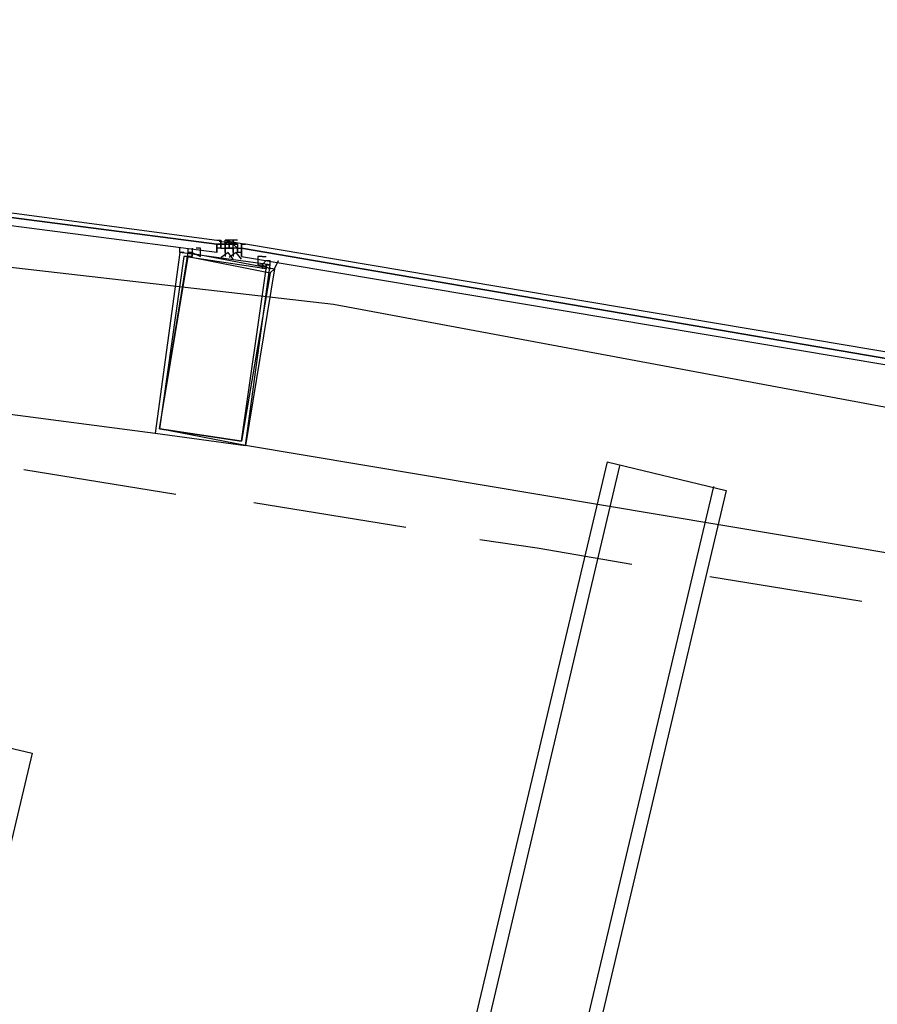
# Model space of a CAD drawing. Header units: feet. Extents: x -79 to 198, y -22 to 181.
# Tile 184 of 203: x 103.01 to 105.8, y 150.46 to 153.65. Entities that reach past the tile are written whole.
import ezdxf

# ---------------------------------------------------------------- set-up
doc = ezdxf.new("R2010")
doc.units = ezdxf.units.FT
doc.layers.add('A-AREA-UNIDAD', color=30, linetype='CONTINUOUS')
doc.layers.add('A-LINEA', color=7, linetype='CONTINUOUS')

msp = doc.modelspace()

# ---------------------------------------------------------------- linework, layer by layer
at = {"layer": 'A-AREA-UNIDAD'}
msp.add_lwpolyline([(137.36, 123.1644), (136.128, 134.3822), (134.72, 143.2533), (134.08, 143.3422), (134, 143.5378), (131.2, 144.8178), (130.4, 144.9422), (130.112, 145.2978), (127.28, 146.4533), (126.672, 146.4889), (126.56, 146.7378), (123.648, 147.8222), (122.912, 147.8933), (122.848, 148.0889), (115.968, 150.2222), (115.2, 150.2578), (115.168, 150.4178), (111.968, 151.2178), (111.328, 151.2178), (111.28, 151.3778), (104.032, 152.7289), (95.968, 153.6533), (95.872, 153.1022), (92.4, 153.2622)], dxfattribs=at)
at = {"layer": 'A-LINEA'}
for p, q in [((103.56, 152.9244), (103.56, 152.9244)), ((103.6533, 152.9244), (103.6533, 152.9244)), ((103.6533, 152.9244), (103.6533, 152.9111)), ((103.6607, 152.9339), (103.7182, 152.9264)), ((103.6667, 152.9378), (103.6667, 152.9378)), ((103.6667, 152.9378), (103.6667, 152.9378)), ((103.6667, 152.9378), (103.6667, 152.9378)), ((103.6667, 152.9244), (103.6667, 152.9378)), ((103.6667, 152.9378), (103.6667, 152.9378)), ((103.6667, 152.9378), (103.6667, 152.9378)), ((103.6667, 152.9378), (103.6667, 152.9378)), ((103.6667, 152.9378), (103.6667, 152.9378)), ((103.6667, 152.9244), (103.6667, 152.9378)), ((103.6667, 152.9378), (103.6667, 152.9378)), ((103.6667, 152.9378), (103.6667, 152.9378)), ((103.6667, 152.9244), (103.6667, 152.9378)), ((103.6667, 152.9244), (103.6667, 152.9378)), ((103.6667, 152.9378), (103.6667, 152.9378)), ((103.6667, 152.9378), (103.6667, 152.9378)), ((103.6667, 152.9378), (103.6667, 152.9378)), ((103.6667, 152.9378), (103.6667, 152.9378)), ((103.6667, 152.9378), (103.6667, 152.9378)), ((103.6667, 152.9378), (103.6667, 152.9244)), ((103.6667, 152.9378), (103.6667, 152.9378)), ((103.6667, 152.9244), (103.6667, 152.9244)), ((103.6667, 152.9244), (103.6667, 152.9244)), ((103.6667, 152.9244), (103.6667, 152.9244)), ((103.6667, 152.9244), (103.6667, 152.9244)), ((103.6667, 152.9244), (103.6667, 152.9244)), ((103.6667, 152.9244), (103.6667, 152.9244)), ((103.6667, 152.9244), (103.6667, 152.9244)), ((103.6667, 152.9244), (103.6667, 152.9244)), ((103.6667, 152.9244), (103.6667, 152.9244)), ((103.6667, 152.9244), (103.6667, 152.9244)), ((103.6667, 152.9244), (103.6667, 152.9244)), ((103.6667, 152.9244), (103.6667, 152.9244)), ((103.68, 152.9244), (103.6667, 152.9244)), ((103.6667, 152.9244), (103.6667, 152.9244)), ((103.6667, 152.9244), (103.68, 152.9244)), ((103.6667, 152.9244), (103.6667, 152.9244)), ((103.6667, 152.9244), (103.6667, 152.9244)), ((103.6667, 152.9244), (103.6667, 152.9244)), ((103.6667, 152.9244), (103.6667, 152.9244)), ((103.6667, 152.9111), (103.6667, 152.9244)), ((103.6667, 152.9244), (103.6667, 152.9244)), ((103.6667, 152.9244), (103.6667, 152.9244)), ((103.6667, 152.9244), (103.6667, 152.9244)), ((103.6667, 152.9244), (103.6667, 152.9244)), ((103.68, 152.9378), (103.6933, 152.9378)), ((103.68, 152.9378), (103.6933, 152.9378)), ((103.68, 152.9378), (103.68, 152.9378)), ((103.6933, 152.9378), (103.68, 152.9378)), ((103.68, 152.9378), (103.68, 152.9378)), ((103.68, 152.9378), (103.68, 152.9378)), ((103.68, 152.9378), (103.68, 152.9378)), ((103.68, 152.9378), (103.68, 152.9378)), ((103.68, 152.9378), (103.68, 152.9378)), ((103.68, 152.9378), (103.68, 152.9378)), ((103.68, 152.9378), (103.68, 152.9378)), ((103.68, 152.9378), (103.68, 152.9378)), ((103.68, 152.9244), (103.68, 152.9378)), ((103.68, 152.9244), (103.68, 152.9244)), ((103.68, 152.9244), (103.68, 152.9244)), ((103.68, 152.9111), (103.68, 152.9244)), ((103.68, 152.9244), (103.68, 152.9244)), ((103.68, 152.9244), (103.68, 152.9244)), ((103.68, 152.9244), (103.68, 152.9244)), ((103.68, 152.9244), (103.68, 152.9244)), ((103.68, 152.9244), (103.68, 152.9244)), ((103.6933, 152.9244), (103.68, 152.9244)), ((103.6933, 152.9244), (103.68, 152.9244)), ((103.68, 152.9244), (103.68, 152.9244)), ((103.68, 152.9244), (103.68, 152.9244)), ((103.68, 152.9244), (103.68, 152.9244)), ((103.68, 152.9244), (103.68, 152.9244)), ((103.68, 152.9244), (103.68, 152.9244)), ((103.68, 152.9244), (103.68, 152.9244)), ((103.68, 152.9244), (103.68, 152.9244)), ((103.68, 152.9244), (103.68, 152.9244)), ((103.68, 152.9244), (103.68, 152.9244)), ((103.68, 152.9244), (103.68, 152.9244)), ((103.6933, 152.9244), (103.68, 152.9244)), ((103.68, 152.9244), (103.68, 152.9244)), ((103.68, 152.9244), (103.68, 152.9244)), ((103.68, 152.9244), (103.68, 152.9244)), ((103.68, 152.9244), (103.68, 152.9244)), ((103.68, 152.9244), (103.68, 152.9244)), ((103.68, 152.9111), (103.68, 152.9244)), ((103.68, 152.9244), (103.68, 152.9244)), ((103.68, 152.9244), (103.68, 152.9244)), ((103.68, 152.9244), (103.68, 152.9244)), ((103.68, 152.9244), (103.68, 152.9244)), ((103.68, 152.9244), (103.68, 152.9244)), ((103.6933, 152.9244), (103.68, 152.9244)), ((103.68, 152.9244), (103.68, 152.9244)), ((103.68, 152.9244), (103.68, 152.9244)), ((103.68, 152.9244), (103.68, 152.9244)), ((103.68, 152.9244), (103.68, 152.9244)), ((103.68, 152.9244), (103.6933, 152.9244)), ((103.68, 152.9244), (103.6933, 152.9244)), ((103.68, 152.9244), (103.6933, 152.9244)), ((103.6844, 152.9354), (103.7416, 152.9257)), ((103.6933, 152.9378), (103.6933, 152.9378)), ((103.6933, 152.9378), (103.6933, 152.9378)), ((103.6933, 152.9378), (103.6933, 152.9378)), ((103.6933, 152.9378), (103.6933, 152.9378)), ((103.6933, 152.9378), (103.6933, 152.9378)), ((103.6933, 152.9378), (103.6933, 152.9378)), ((103.6933, 152.9378), (103.6933, 152.9378)), ((103.6933, 152.9378), (103.6933, 152.9378)), ((103.6933, 152.9378), (103.6933, 152.9244)), ((103.6933, 152.9378), (103.6933, 152.9378)), ((103.7067, 152.9378), (103.6933, 152.9378)), ((103.6933, 152.9378), (103.6933, 152.9378)), ((103.6933, 152.9244), (103.6933, 152.9378)), ((103.6933, 152.9244), (103.6933, 152.9378)), ((103.6933, 152.9378), (103.6933, 152.9378)), ((103.6933, 152.9378), (103.6933, 152.9378)), ((103.6933, 152.9378), (103.6933, 152.9244)), ((103.6933, 152.9378), (103.6933, 152.9378)), ((103.6933, 152.9378), (103.6933, 152.9244)), ((103.6933, 152.9378), (103.6933, 152.9378)), ((103.6933, 152.9378), (103.6933, 152.9378)), ((103.6933, 152.9378), (103.6933, 152.9244)), ((103.6933, 152.9244), (103.6933, 152.9244)), ((103.6933, 152.9244), (103.6933, 152.9244)), ((103.6933, 152.9244), (103.6933, 152.9244)), ((103.6933, 152.9244), (103.6933, 152.9244)), ((103.6933, 152.9244), (103.6933, 152.9244)), ((103.6933, 152.9244), (103.6933, 152.9244)), ((103.6933, 152.9244), (103.6933, 152.9244)), ((103.6933, 152.9244), (103.6933, 152.9244)), ((103.6933, 152.9244), (103.6933, 152.9244)), ((103.6933, 152.9244), (103.6933, 152.9244)), ((103.6933, 152.9244), (103.6933, 152.9244)), ((103.6933, 152.9244), (103.6933, 152.9244)), ((103.6933, 152.9244), (103.6933, 152.9244)), ((103.6933, 152.9244), (103.6933, 152.9244)), ((103.6933, 152.9244), (103.6933, 152.9244)), ((103.6933, 152.9244), (103.6933, 152.9244)), ((103.6933, 152.9244), (103.6933, 152.9244)), ((103.6933, 152.9244), (103.6933, 152.9244)), ((103.6933, 152.9244), (103.6933, 152.9244)), ((103.6933, 152.9244), (103.6933, 152.9244)), ((103.6933, 152.9244), (103.6933, 152.9111)), ((103.6933, 152.9244), (103.6933, 152.9244)), ((103.6933, 152.9244), (103.6933, 152.9244)), ((103.6933, 152.9244), (103.6933, 152.9244)), ((103.6933, 152.9244), (103.6933, 152.9244)), ((103.6933, 152.9244), (103.6933, 152.9244)), ((103.6933, 152.9244), (103.6933, 152.9244)), ((103.6933, 152.9244), (103.6933, 152.9244)), ((103.6933, 152.9244), (103.6933, 152.9244)), ((103.6933, 152.9111), (103.6933, 152.9244)), ((103.6933, 152.9244), (103.6933, 152.9244)), ((103.6933, 152.9244), (103.6933, 152.9244)), ((103.6933, 152.9244), (103.6933, 152.9244)), ((103.6933, 152.9244), (103.6933, 152.9244)), ((103.6933, 152.9244), (103.6933, 152.9244)), ((103.7067, 152.9244), (103.6933, 152.9244)), ((103.6933, 152.9244), (103.6933, 152.9244)), ((103.7067, 152.9244), (103.6933, 152.9244)), ((103.6933, 152.9244), (103.6933, 152.9244)), ((103.6933, 152.9244), (103.6933, 152.9244)), ((103.6933, 152.9244), (103.6933, 152.9244)), ((103.6933, 152.9244), (103.6933, 152.9244)), ((103.6933, 152.9244), (103.7067, 152.9244)), ((103.6933, 152.9244), (103.6933, 152.9244)), ((103.6933, 152.9244), (103.6933, 152.9244)), ((103.6933, 152.9244), (103.6933, 152.9244)), ((103.6933, 152.9244), (103.6933, 152.9244)), ((103.6933, 152.9244), (103.6933, 152.9244)), ((103.6933, 152.9244), (103.6933, 152.9244)), ((103.6933, 152.9111), (103.6933, 152.9244)), ((103.7067, 152.9378), (103.7067, 152.9378)), ((103.7067, 152.9378), (103.7067, 152.9378)), ((103.7067, 152.9378), (103.7067, 152.9378)), ((103.7067, 152.9378), (103.7067, 152.9378)), ((103.7067, 152.9378), (103.7067, 152.9378)), ((103.7067, 152.9244), (103.7067, 152.9378)), ((103.7067, 152.9378), (103.7067, 152.9378)), ((103.7067, 152.9378), (103.7067, 152.9378)), ((103.7067, 152.9378), (103.7067, 152.9378)), ((103.72, 152.9378), (103.7067, 152.9378)), ((103.7067, 152.9244), (103.7067, 152.9244)), ((103.7067, 152.9244), (103.7067, 152.9244)), ((103.7067, 152.9244), (103.7067, 152.9244)), ((103.7067, 152.9244), (103.72, 152.9244)), ((103.7067, 152.9244), (103.7067, 152.9244)), ((103.7067, 152.9244), (103.7067, 152.9244)), ((103.7067, 152.9111), (103.7067, 152.9244)), ((103.7067, 152.9244), (103.7067, 152.9244)), ((103.7067, 152.9244), (103.7067, 152.9244)), ((103.7067, 152.9244), (103.7067, 152.9244)), ((103.7067, 152.9244), (103.72, 152.9244)), ((103.7067, 152.9244), (103.72, 152.9244)), ((103.7067, 152.9244), (103.7067, 152.9244)), ((103.7067, 152.9244), (103.7067, 152.9244)), ((103.7067, 152.9244), (103.7067, 152.9244)), ((103.7067, 152.9244), (103.7067, 152.9244)), ((103.7067, 152.9244), (103.7067, 152.9244)), ((103.7067, 152.9244), (103.7067, 152.9244)), ((103.7067, 152.9244), (103.7067, 152.9244)), ((103.7067, 152.9244), (103.7067, 152.9244)), ((103.7067, 152.9244), (103.7067, 152.9244)), ((103.7067, 152.9244), (103.7067, 152.9244)), ((103.7067, 152.9244), (103.7067, 152.9244)), ((103.7067, 152.9244), (103.7067, 152.9244)), ((103.7067, 152.9244), (103.7067, 152.9244)), ((103.72, 152.9244), (103.7067, 152.9244)), ((103.7067, 152.9244), (103.7067, 152.9244)), ((103.7067, 152.9244), (103.7067, 152.9244)), ((103.7067, 152.9111), (103.7067, 152.9244)), ((103.72, 152.9244), (103.7067, 152.9244)), ((103.7067, 152.9244), (103.7067, 152.9244)), ((103.7067, 152.9244), (103.7067, 152.9244)), ((103.7067, 152.9111), (103.7067, 152.9244)), ((103.7067, 152.9111), (103.7067, 152.9244)), ((103.7067, 152.9244), (103.7067, 152.9244)), ((103.7067, 152.9244), (103.7067, 152.9244)), ((103.7067, 152.9244), (103.7067, 152.9244)), ((103.7067, 152.9111), (103.7067, 152.9244)), ((103.7067, 152.9111), (103.7067, 152.9244)), ((103.7067, 152.9244), (103.7067, 152.9244)), ((103.7067, 152.9244), (103.7067, 152.9244)), ((103.7067, 152.9244), (103.7067, 152.9244)), ((103.7067, 152.9244), (103.7067, 152.9244)), ((103.7067, 152.9244), (103.7067, 152.9244)), ((103.7067, 152.9244), (103.7067, 152.9244)), ((103.7067, 152.9244), (103.7067, 152.9244)), ((103.7067, 152.9244), (103.7067, 152.9244)), ((103.7067, 152.9244), (103.7067, 152.9244)), ((103.7067, 152.9244), (103.7067, 152.9244)), ((103.7067, 152.9244), (103.7067, 152.9244)), ((103.7067, 152.9244), (103.7067, 152.9244)), ((103.7067, 152.9244), (103.7067, 152.9244)), ((103.7067, 152.9244), (103.7067, 152.9244)), ((103.7067, 152.9244), (103.7067, 152.9244)), ((103.7067, 152.9244), (103.7067, 152.9244)), ((103.7067, 152.9244), (103.7067, 152.9244)), ((103.7067, 152.9244), (103.7067, 152.9244)), ((103.72, 152.9244), (103.72, 152.9244)), ((103.72, 152.9244), (103.72, 152.9244)), ((103.72, 152.9244), (103.72, 152.9244)), ((103.72, 152.9244), (103.72, 152.9244)), ((103.72, 152.9244), (103.72, 152.9244)), ((103.72, 152.9244), (103.72, 152.9244)), ((103.72, 152.9244), (103.72, 152.9244)), ((103.72, 152.9244), (103.72, 152.9244)), ((103.72, 152.9244), (103.72, 152.9244)), ((103.72, 152.9244), (103.72, 152.9244)), ((103.72, 152.9244), (103.72, 152.9244)), ((103.72, 152.9244), (103.72, 152.9244)), ((103.72, 152.9244), (103.72, 152.9244)), ((103.72, 152.9244), (103.72, 152.9244)), ((103.72, 152.9244), (103.72, 152.9111)), ((103.72, 152.9244), (103.72, 152.9244)), ((103.72, 152.9244), (103.72, 152.9244)), ((103.7333, 152.9244), (103.7333, 152.9244)), ((103.7333, 152.9244), (103.7333, 152.9244)), ((103.7333, 152.9244), (103.7333, 152.9244)), ((103.7333, 152.9244), (103.7333, 152.9244)), ((103.7333, 152.9244), (103.7333, 152.9244)), ((103.7333, 152.9244), (103.7333, 152.9244)), ((103.7333, 152.9244), (103.7333, 152.9244)), ((103.7333, 152.9244), (103.7333, 152.9244)), ((103.7333, 152.9244), (103.7333, 152.9244)), ((103.7333, 152.9244), (103.7333, 152.9244)), ((103.7333, 152.9244), (103.7333, 152.9244)), ((103.7333, 152.9244), (103.7333, 152.9244)), ((103.7333, 152.9244), (103.7333, 152.9244)), ((103.7333, 152.9111), (103.7333, 152.9244)), ((103.7333, 152.9111), (103.7333, 152.9244)), ((103.7333, 152.9244), (103.7333, 152.9244)), ((103.7333, 152.9244), (103.7333, 152.9244)), ((103.7333, 152.9244), (103.7333, 152.9244)), ((103.7333, 152.9244), (103.7333, 152.9244)), ((103.7333, 152.9244), (103.7333, 152.9244)), ((103.7333, 152.9244), (103.7333, 152.9244)), ((103.7333, 152.9244), (103.7333, 152.9244)), ((103.56, 152.9111), (103.56, 152.9111)), ((103.56, 152.9111), (103.56, 152.9111)), ((103.5867, 152.9111), (103.5867, 152.9111)), ((103.6667, 152.9111), (103.6533, 152.9111)), ((103.6533, 152.9111), (103.6533, 152.9111)), ((103.6667, 152.9111), (103.6533, 152.9111)), ((103.6533, 152.8978), (103.6533, 152.8978)), ((103.6533, 152.8978), (103.6533, 152.8978)), ((103.6533, 152.8978), (103.6533, 152.8978)), ((103.6533, 152.8978), (103.6533, 152.8978)), ((103.6533, 152.8978), (103.6533, 152.8978)), ((103.6667, 152.9111), (103.6667, 152.9111)), ((103.6667, 152.9111), (103.6667, 152.9111)), ((103.6667, 152.9111), (103.6667, 152.9111)), ((103.6667, 152.9111), (103.6667, 152.9111)), ((103.6667, 152.9111), (103.6667, 152.9111)), ((103.6667, 152.9111), (103.6667, 152.9111)), ((103.6667, 152.9111), (103.6667, 152.9111)), ((103.6667, 152.9111), (103.6667, 152.9111)), ((103.6667, 152.9111), (103.68, 152.9111)), ((103.6667, 152.9111), (103.6667, 152.9111)), ((103.6667, 152.9111), (103.6667, 152.9111)), ((103.6667, 152.9111), (103.6667, 152.9111)), ((103.6667, 152.9111), (103.6667, 152.9111)), ((103.6667, 152.9111), (103.6667, 152.9111)), ((103.6667, 152.9111), (103.6667, 152.9111)), ((103.6667, 152.8978), (103.6667, 152.8978)), ((103.68, 152.9111), (103.68, 152.9111)), ((103.68, 152.9111), (103.6933, 152.9111)), ((103.68, 152.9111), (103.68, 152.9111)), ((103.68, 152.9111), (103.68, 152.9111)), ((103.68, 152.9111), (103.68, 152.9111)), ((103.68, 152.9111), (103.68, 152.9111)), ((103.68, 152.8978), (103.68, 152.9111)), ((103.68, 152.9111), (103.68, 152.9111)), ((103.68, 152.9111), (103.68, 152.9111)), ((103.68, 152.9111), (103.68, 152.8978)), ((103.68, 152.9111), (103.68, 152.8978)), ((103.68, 152.9111), (103.68, 152.9111)), ((103.68, 152.9111), (103.68, 152.9111)), ((103.68, 152.9111), (103.68, 152.9111)), ((103.68, 152.9111), (103.68, 152.9111)), ((103.68, 152.9111), (103.68, 152.9111)), ((103.6933, 152.9111), (103.68, 152.9111)), ((103.68, 152.9111), (103.68, 152.9111)), ((103.68, 152.9111), (103.68, 152.9111)), ((103.68, 152.9111), (103.68, 152.9111)), ((103.68, 152.8978), (103.68, 152.8978)), ((103.68, 152.8978), (103.68, 152.8978)), ((103.68, 152.8978), (103.68, 152.8978)), ((103.68, 152.8978), (103.68, 152.8978)), ((103.68, 152.8978), (103.68, 152.8978)), ((103.68, 152.8978), (103.68, 152.8978)), ((103.6933, 152.9111), (103.6933, 152.9111)), ((103.6933, 152.9111), (103.6933, 152.9111)), ((103.6933, 152.9111), (103.6933, 152.9111)), ((103.6933, 152.9111), (103.6933, 152.9111)), ((103.6933, 152.9111), (103.6933, 152.9111)), ((103.6933, 152.9111), (103.6933, 152.9111)), ((103.6933, 152.9111), (103.6933, 152.9111)), ((103.6933, 152.9111), (103.6933, 152.9111)), ((103.6933, 152.9111), (103.6933, 152.9111)), ((103.6933, 152.9111), (103.6933, 152.9111)), ((103.6933, 152.9111), (103.7067, 152.9111)), ((103.6933, 152.9111), (103.6933, 152.9111)), ((103.6933, 152.9111), (103.7067, 152.9111)), ((103.6933, 152.9111), (103.6933, 152.9111)), ((103.6933, 152.9111), (103.6933, 152.9111)), ((103.6933, 152.9111), (103.6933, 152.9111)), ((103.6933, 152.9111), (103.6933, 152.9111)), ((103.6933, 152.9111), (103.6933, 152.9111)), ((103.6933, 152.9111), (103.6933, 152.9111)), ((103.6933, 152.9111), (103.6933, 152.9111)), ((103.6933, 152.9111), (103.6933, 152.9111)), ((103.6933, 152.9111), (103.6933, 152.9111)), ((103.6933, 152.9111), (103.6933, 152.9111)), ((103.6933, 152.9111), (103.6933, 152.9111)), ((103.7067, 152.9111), (103.6933, 152.9111)), ((103.6933, 152.9111), (103.6933, 152.9111)), ((103.6933, 152.9111), (103.6933, 152.9111)), ((103.6933, 152.9111), (103.6933, 152.9111)), ((103.6933, 152.9111), (103.6933, 152.9111)), ((103.6933, 152.9111), (103.6933, 152.9111)), ((103.6933, 152.9111), (103.6933, 152.9111)), ((103.6933, 152.9111), (103.6933, 152.9111)), ((103.6933, 152.9111), (103.6933, 152.9111)), ((103.6933, 152.9111), (103.6933, 152.9111)), ((103.6933, 152.9111), (103.6933, 152.9111)), ((103.6933, 152.9111), (103.6933, 152.9111)), ((103.6933, 152.9111), (103.6933, 152.9111)), ((103.6933, 152.9111), (103.6933, 152.9111)), ((103.6933, 152.9111), (103.6933, 152.9111)), ((103.6933, 152.9111), (103.6933, 152.9111)), ((103.6933, 152.9111), (103.6933, 152.9111)), ((103.6933, 152.9111), (103.6933, 152.9111)), ((103.6933, 152.9111), (103.6933, 152.9111)), ((103.7067, 152.9111), (103.7067, 152.9111)), ((103.7067, 152.9111), (103.7067, 152.9111)), ((103.7067, 152.9111), (103.7067, 152.9111)), ((103.7067, 152.9111), (103.7067, 152.9111)), ((103.7067, 152.9111), (103.7067, 152.9111)), ((103.7067, 152.9111), (103.7067, 152.9111)), ((103.7067, 152.9111), (103.7067, 152.9111)), ((103.7067, 152.9111), (103.7067, 152.9111)), ((103.7067, 152.9111), (103.7067, 152.9111)), ((103.7067, 152.9111), (103.7067, 152.9111)), ((103.7067, 152.9111), (103.7067, 152.9111)), ((103.7067, 152.9111), (103.7067, 152.9111)), ((103.7067, 152.9111), (103.7067, 152.9111)), ((103.7067, 152.9111), (103.7067, 152.9111)), ((103.7067, 152.9111), (103.7067, 152.9111)), ((103.7067, 152.9111), (103.7067, 152.9111)), ((103.7067, 152.9111), (103.7067, 152.9111)), ((103.7067, 152.9111), (103.7067, 152.9111)), ((103.7067, 152.9111), (103.7067, 152.9111)), ((103.7067, 152.9111), (103.7067, 152.9111)), ((103.7067, 152.9111), (103.7067, 152.9111)), ((103.7067, 152.9111), (103.7067, 152.9111)), ((103.7067, 152.9111), (103.7067, 152.9111)), ((103.7067, 152.9111), (103.7067, 152.9111)), ((103.7067, 152.9111), (103.7067, 152.9111)), ((103.7067, 152.8978), (103.7067, 152.9111)), ((103.7067, 152.9111), (103.7067, 152.9111)), ((103.7067, 152.9111), (103.7067, 152.9111)), ((103.7067, 152.9111), (103.7067, 152.9111)), ((103.7067, 152.9111), (103.7067, 152.9111)), ((103.7067, 152.9111), (103.7067, 152.9111)), ((103.7067, 152.9111), (103.7067, 152.9111)), ((103.7067, 152.9111), (103.7067, 152.9111)), ((103.7067, 152.9111), (103.7067, 152.9111)), ((103.7067, 152.9111), (103.7067, 152.9111)), ((103.7067, 152.9111), (103.7067, 152.9111)), ((103.7067, 152.9111), (103.7067, 152.9111)), ((103.7067, 152.9111), (103.7067, 152.9111)), ((103.7067, 152.8978), (103.7067, 152.8978)), ((103.7067, 152.8978), (103.7067, 152.8978)), ((103.7067, 152.8978), (103.7067, 152.8978)), ((103.7067, 152.8978), (103.7067, 152.8978)), ((103.7067, 152.8978), (103.7067, 152.8978)), ((103.7067, 152.8978), (103.7067, 152.8978)), ((103.7067, 152.8978), (103.7067, 152.8978)), ((103.7067, 152.8978), (103.7067, 152.8978)), ((103.7067, 152.8978), (103.7067, 152.8978)), ((103.7067, 152.8978), (103.7067, 152.8978)), ((103.7067, 152.8978), (103.7067, 152.8978)), ((103.7067, 152.8978), (103.7067, 152.8978)), ((103.72, 152.9111), (103.72, 152.9111)), ((103.72, 152.9111), (103.72, 152.9111)), ((103.72, 152.9111), (103.72, 152.9111)), ((103.72, 152.9111), (103.7333, 152.9111)), ((103.72, 152.8978), (103.72, 152.9111)), ((103.72, 152.9111), (103.72, 152.9111)), ((103.72, 152.9111), (103.72, 152.9111)), ((103.72, 152.9111), (103.72, 152.9111)), ((103.72, 152.9111), (103.72, 152.9111)), ((103.72, 152.9111), (103.72, 152.9111)), ((103.72, 152.9111), (103.72, 152.9111)), ((103.72, 152.9111), (103.72, 152.9111)), ((103.72, 152.9111), (103.72, 152.8978)), ((103.72, 152.9111), (103.72, 152.9111)), ((103.72, 152.9111), (103.72, 152.9111)), ((103.72, 152.9111), (103.72, 152.9111)), ((103.72, 152.9111), (103.72, 152.9111)), ((103.72, 152.9111), (103.72, 152.9111)), ((103.72, 152.9111), (103.72, 152.9111)), ((103.72, 152.9111), (103.72, 152.9111)), ((103.72, 152.9111), (103.72, 152.9111)), ((103.72, 152.9111), (103.72, 152.9111)), ((103.72, 152.9111), (103.72, 152.9111)), ((103.72, 152.9111), (103.72, 152.9111)), ((103.72, 152.9111), (103.72, 152.9111)), ((103.72, 152.9111), (103.72, 152.9111)), ((103.72, 152.9111), (103.72, 152.9111)), ((103.72, 152.9111), (103.72, 152.9111)), ((103.72, 152.9111), (103.72, 152.9111)), ((103.72, 152.9111), (103.72, 152.9111)), ((103.72, 152.9111), (103.72, 152.9111)), ((103.72, 152.9111), (103.72, 152.9111)), ((103.72, 152.9111), (103.72, 152.9111)), ((103.72, 152.9111), (103.72, 152.9111)), ((103.72, 152.9111), (103.72, 152.9111)), ((103.72, 152.9111), (103.72, 152.9111)), ((103.72, 152.9111), (103.72, 152.9111)), ((103.72, 152.8978), (103.72, 152.8978)), ((103.7333, 152.8978), (103.72, 152.8978)), ((103.72, 152.8978), (103.72, 152.8978)), ((103.72, 152.8978), (103.72, 152.8978)), ((103.7333, 152.8978), (103.7333, 152.9111)), ((103.7333, 152.9111), (103.7333, 152.9111)), ((103.7333, 152.9111), (103.7333, 152.9111)), ((103.7333, 152.9111), (103.7333, 152.9111)), ((103.7333, 152.9111), (103.7333, 152.9111)), ((103.7333, 152.9111), (103.7333, 152.9111)), ((103.7333, 152.9111), (103.7333, 152.9111)), ((103.7333, 152.9111), (103.7333, 152.9111)), ((103.7333, 152.9111), (103.7333, 152.9111)), ((103.7333, 152.9111), (103.7333, 152.9111)), ((103.7333, 152.9111), (103.7333, 152.9111)), ((103.7333, 152.9111), (103.7333, 152.9111)), ((103.7333, 152.8978), (103.7333, 152.8978)), ((103.7333, 152.8978), (103.7333, 152.8978)), ((103.7333, 152.8978), (103.7333, 152.8978)), ((103.7333, 152.8978), (103.7333, 152.8978)), ((103.7333, 152.8978), (103.7333, 152.8978)), ((103.7333, 152.8978), (103.7333, 152.8978)), ((103.7333, 152.8978), (103.7333, 152.8978)), ((103.7333, 152.8978), (103.7333, 152.8978)), ((103.7333, 152.8844), (103.7333, 152.8844)), ((103.7333, 152.8844), (103.7333, 152.8844)), ((103.7333, 152.8844), (103.7333, 152.8844)), ((103.7333, 152.8844), (103.7333, 152.8844)), ((103.8133, 152.8711), (103.8267, 152.8711)), ((103.8267, 152.8844), (103.8267, 152.8844)), ((103.8267, 152.8711), (103.8267, 152.8711)), ((103.8267, 152.8711), (103.8267, 152.8711)), ((103.8, 152.8578), (103.8, 152.8444)), ((103.8133, 152.8578), (103.8133, 152.8578)), ((99.7867, 152.7911), (103.4533, 152.3111)), ((107.4, 151.6578), (103.7467, 152.2711)), ((104.92, 152.2178), (101.8933, 139.4311)), ((104.96, 152.2044), (101.9333, 139.3644)), ((103.52, 152.1111), (103.0267, 152.1911)), ((102.2267, 139.2978), (105.2667, 152.1378)), ((104.2667, 152.0044), (103.7733, 152.0844)), ((105.7467, 151.7644), (105.2533, 151.8444))]:
    msp.add_line(p, q, dxfattribs=at)
for points in [[(99.7467, 153.4578), (103.6533, 152.9378), (103.6667, 152.9378), (103.6667, 152.9244), (103.6533, 152.9244), (99.7467, 153.4311), (99.7467, 153.4578)], [(99.7467, 153.4311), (103.6533, 152.9244), (103.6533, 152.9111), (103.6533, 152.8978), (99.7467, 153.4044), (99.7467, 153.4178), (99.7467, 153.4311)], [(103.6533, 152.8978), (103.6533, 152.9111), (103.6533, 152.9244), (103.6667, 152.9244), (103.6667, 152.9378)], [(103.6667, 152.9111), (103.6667, 152.9244), (103.6533, 152.9244)], [(103.6667, 152.9111), (103.68, 152.9111), (103.68, 152.9244)], [(103.6667, 152.9244), (103.6667, 152.9111), (103.6667, 152.9244)], [(103.6933, 152.9378), (103.68, 152.9244), (103.68, 152.9111), (103.68, 152.8978), (103.68, 152.8844)], [(103.6933, 152.9244), (103.68, 152.9244), (103.68, 152.9111)], [(103.6933, 152.9244), (103.6933, 152.9244), (103.6933, 152.9378)], [(103.7067, 152.9244), (103.7067, 152.9244), (103.6933, 152.9244), (103.6933, 152.9111), (103.6933, 152.9111)], [(103.6933, 152.9244), (103.6933, 152.9244), (103.7067, 152.9244)], [(103.6933, 152.9244), (103.6933, 152.9244), (103.6933, 152.9111)], [(103.72, 152.9378), (103.7067, 152.9378), (103.7067, 152.9244)], [(103.7067, 152.9378), (103.7067, 152.9244), (103.72, 152.9111), (103.7067, 152.9111), (103.7067, 152.8978), (103.7067, 152.8844)], [(107.6267, 152.2711), (103.7467, 152.9244), (103.7333, 152.9244), (103.7333, 152.9111), (107.6267, 152.2444), (107.6267, 152.2578), (107.6267, 152.2711)], [(103.7333, 152.8844), (103.7333, 152.8978), (103.7333, 152.9111), (103.7333, 152.9244), (103.7467, 152.9244)], [(103.4533, 152.3111), (103.7467, 152.2711), (103.8267, 152.8578), (103.5333, 152.8978), (103.4533, 152.3111)], [(103.7467, 152.2711), (103.4667, 152.3244), (103.56, 152.8978), (103.84, 152.8444), (103.7467, 152.2711)], [(103.5467, 152.8978), (103.5333, 152.8978), (103.5333, 152.8978), (103.5333, 152.9111), (103.5333, 152.9111), (103.5333, 152.9111)], [(103.5467, 152.9111), (103.5467, 152.9111), (103.5467, 152.9111)], [(103.5733, 152.9111), (103.5733, 152.9111), (103.5733, 152.9111), (103.5733, 152.8844), (103.5733, 152.8844), (103.56, 152.8844), (103.56, 152.8844), (103.56, 152.8844), (103.56, 152.8844), (103.56, 152.8844), (103.5467, 152.8844), (103.5467, 152.8844), (103.5467, 152.8844), (103.5467, 152.8844), (103.5467, 152.8844), (103.5467, 152.8844), (103.5467, 152.8844)], [(103.5733, 152.8844), (103.5733, 152.8844), (103.5733, 152.8844), (103.5733, 152.8844), (103.5733, 152.8844), (103.5733, 152.8844), (103.5733, 152.8844), (103.56, 152.8844), (103.56, 152.8844), (103.5733, 152.8844), (103.5733, 152.8978), (103.5733, 152.8978), (103.56, 152.8978), (103.56, 152.8978), (103.56, 152.9111), (103.56, 152.9111)], [(103.5733, 152.9111), (103.5733, 152.9111), (103.5733, 152.9111)], [(103.5733, 152.8978), (103.6, 152.8844), (103.6, 152.8844), (103.6, 152.9111), (103.6, 152.9111), (103.5867, 152.9111), (103.5867, 152.9111)], [(103.5733, 152.8978), (103.5733, 152.8844), (103.5733, 152.8844), (103.5733, 152.8844), (103.5733, 152.8844)], [(103.6667, 152.9111), (103.6667, 152.9111), (103.6533, 152.9111)], [(103.7065, 152.8753), (103.6898, 152.8975), (103.667, 152.8816)], [(103.7332, 152.8756), (103.7161, 152.8976), (103.6936, 152.8812)], [(103.72, 152.9111), (103.7333, 152.9111), (103.7333, 152.8978)], [(107.6267, 152.2444), (103.7333, 152.9111), (103.7333, 152.8844), (107.6267, 152.2311), (107.6267, 152.2444)], [(103.7333, 152.2844), (103.4667, 152.3244), (103.56, 152.8844), (103.8267, 152.8311), (103.7333, 152.2844)], [(103.4667, 152.3244), (103.7333, 152.2844), (103.8133, 152.8444), (103.5467, 152.8844), (103.4667, 152.3244)], [(103.8, 152.8844), (103.8, 152.8844), (103.7867, 152.8844), (103.7867, 152.8844), (103.7867, 152.8578), (103.7867, 152.8578), (103.8, 152.8578), (103.8, 152.8578), (103.8, 152.8578), (103.8, 152.8578), (103.8, 152.8444), (103.8, 152.8444)], [(103.8, 152.8844), (103.8133, 152.8844), (103.8133, 152.8844)], [(103.8133, 152.8711), (103.8133, 152.8711), (103.8133, 152.8711), (103.8, 152.8578), (103.8, 152.8578), (103.8267, 152.8444), (103.8267, 152.8444), (103.8267, 152.8444), (103.8267, 152.8444), (103.8267, 152.8444), (103.8267, 152.8444), (103.8267, 152.8444)], [(103.8133, 152.8444), (103.8133, 152.8444), (103.8133, 152.8444), (103.8133, 152.8444), (103.8133, 152.8444), (103.8133, 152.8578), (103.8133, 152.8578), (103.8267, 152.8578), (103.8267, 152.8578), (103.8267, 152.8711), (103.8267, 152.8711)], [(103.8267, 152.8311), (103.84, 152.8444), (103.84, 152.8444), (103.84, 152.8444), (103.84, 152.8444), (103.84, 152.8444), (103.84, 152.8444), (103.84, 152.8444), (103.8533, 152.8711), (103.8533, 152.8711), (103.8533, 152.8711)], [(103.84, 152.8711), (103.84, 152.8711), (103.84, 152.8711)], [(103.8133, 152.8578), (103.8133, 152.8444), (103.8133, 152.8444)], [(104.92, 152.2178), (105.3067, 152.1244), (102.28, 139.3244)], [(105, 151.8844), (104.6933, 151.9378), (104.5067, 151.9644)], [(100.5067, 151.8711), (103.0533, 151.2711), (102.16, 147.4978), (99.6133, 148.1111), (100.5067, 151.8711)]]:
    msp.add_lwpolyline(points, dxfattribs=at)
for points in [[(103.5467, 152.8844), (103.5467, 152.8844), (103.5467, 152.8844), (103.5467, 152.8844)], [(103.8267, 152.8444), (103.8267, 152.8444), (103.8267, 152.8444), (103.8267, 152.8444)]]:
    msp.add_lwpolyline(points, close=True, dxfattribs=at)

doc.saveas('drawing.dxf')
